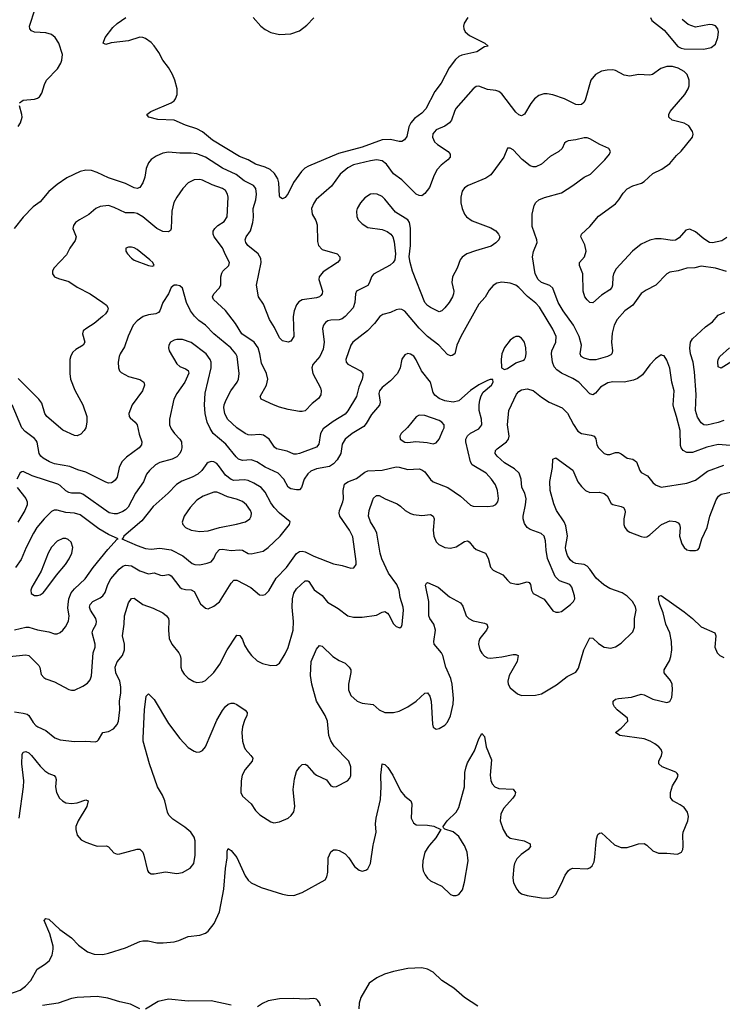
# Model space of a CAD drawing. Header units: inches. Extents: x 501419 to 657765, y 482282 to 547532.
# Tile 29 of 225: x 550586 to 555519, y 508882 to 515795. Entities that reach past the tile are written whole.
import ezdxf

# ---------------------------------------------------------------- set-up
doc = ezdxf.new("R2010")
doc.units = ezdxf.units.IN
doc.header["$MEASUREMENT"] = 0
doc.layers.add('A5550', color=7, linetype='Continuous')
doc.layers.add('A5551', color=7, linetype='Continuous')

msp = doc.modelspace()

# ---------------------------------------------------------------- linework, layer by layer
at = {"layer": 'A5550', "color": 6}
for points, elevation in [([(550470, 508938.4), (550590, 508982.4), (550626.9, 509010), (550664.8, 509050), (550709.8, 509130), (550759.2, 509160.7), (550792.1, 509187.9), (550812.9, 509227.1), (550821.9, 509270), (550821.1, 509290), (550797.1, 509377.1), (550756.9, 509470), (550770, 509484.4), (550790, 509481.1), (550866.7, 509406.7), (550949.6, 509349.6), (550998.3, 509298.3), (551063.2, 509250), (551110, 509234.3), (551170, 509232.9), (551210, 509241.3), (551330, 509279.5), (551430, 509324.2), (551450, 509328.4), (551487.6, 509327.6), (551550, 509314.7), (551594.1, 509314.1), (551670, 509321.6), (551702.3, 509330), (551770, 509358.2), (551850, 509367.2), (551890, 509382.1), (551910, 509395.8), (551951.2, 509448.8), (551990, 509531.3), (552019.3, 509690), (552030, 509835.5), (552041.7, 509910), (552041.8, 509958.2), (552050, 509976.3), (552070, 509961.5), (552110, 509913.8), (552170, 509784.1), (552190, 509753.5), (552210, 509734.5), (552282.3, 509702.3), (552430, 509654.4), (552467.4, 509647.4), (552510, 509647.2), (552570, 509666.5), (552730, 509756.1), (552742.8, 509777.2), (552749.9, 509810), (552751.1, 509910), (552770, 509952.6), (552790, 509966.4), (552810, 509967.7), (552830, 509960.9), (552870, 509937.6), (552897.2, 509910), (552937.8, 509850), (552970, 509823.5), (552990, 509816.8), (553016.8, 509823.2), (553030, 509832.6), (553048.2, 509871.8), (553067.4, 510000)], 1900), ([(551109.1, 510000), (551130, 509993.1), (551195.2, 509995.2), (551210, 509988.2), (551245.9, 509945.9), (551270, 509936.9), (551290, 509938), (551410, 509971.8), (551430, 509971.4), (551450, 509950.9), (551458.3, 509930), (551482.6, 509822.6), (551490.1, 509810.1), (551510, 509799.3), (551530, 509797.7), (551610, 509813.2), (551690, 509800.8), (551730, 509807.6), (551782.6, 509837.4), (551808.1, 509871.9), (551819.1, 509930), (551818.7, 510000)], 2000), ([(553464.2, 510000), (553455.3, 509990), (553431.2, 509950), (553417, 509890), (553413.8, 509850), (553419.6, 509819.6), (553431.7, 509791.7), (553450, 509766.8), (553469.7, 509749.7), (553550, 509711.6), (553610, 509652.4), (553630, 509645), (553650, 509645), (553670, 509653.6), (553694.5, 509685.5), (553710, 509739.5), (553735.5, 509890), (553727.9, 509950), (553710, 509996.1), (553707.6, 510000)], 1900), ([(554171.1, 510000), (554171.9, 509990), (554157, 509970), (554106.5, 509933.4), (554077.4, 509902.6), (554059.9, 509870), (554055.8, 509850), (554048.2, 509770), (554053.9, 509733.9), (554075.3, 509690), (554090, 509672.5), (554110, 509658.6), (554150, 509645), (554250.5, 509629.5), (554293.6, 509626.4), (554330, 509633.6), (554350, 509654), (554390.8, 509730), (554415.3, 509790), (554438, 509822), (554450, 509831.2), (554470, 509837.1), (554570, 509832.5), (554590, 509839.8), (554606, 509854), (554618.3, 509881.7), (554624.6, 509915.4), (554632.1, 510000)], 1900), ([(554767, 510000), (554810, 509983.6), (554850, 509984.2), (554902.3, 510000)], 1900), ([(554989.5, 510000), (554990, 509999.7), (555030, 509959.8), (555070, 509943.1), (555130, 509943.6), (555203.5, 509936.5), (555232.5, 509950), (555241.8, 509970), (555244.1, 509990), (555243.8, 510000)], 1900), ([(553802.3, 508870), (553710, 508929.7), (553635.2, 508995.2), (553549.8, 509049.8), (553490, 509108.7), (553450, 509129.3), (553410, 509137.8), (553310, 509132.5), (553210, 509112.1), (553147.3, 509092.7), (553092.5, 509067.5), (553039.4, 509030), (552980.7, 508930), (552968.9, 508890), (552966.2, 508850)], 1900), ([(551430, 508851.3), (551364.1, 508884.1), (551290, 508899.4), (551204.2, 508924.2), (551130, 508936.2), (550989.1, 508930.9), (550950, 508922.9), (550856.6, 508890), (550745.9, 508874.1)], 1900), ([(552070, 508875.9), (551930, 508907), (551770, 508904), (551630, 508918.7), (551558.9, 508901.1), (551470, 508847.9)], 1900), ([(552697.6, 508870), (552690, 508893.3), (552678.2, 508910), (552670, 508918), (552650, 508923.5), (552590, 508918.9), (552510, 508923.9), (552410, 508919.9), (552330, 508905.6), (552290, 508888.7), (552255.5, 508864.5)], 1900)]:
    msp.add_lwpolyline(points, dxfattribs=dict(at, elevation=elevation))
at = {"layer": 'A5551', "color": 6}
for points, elevation in [([(550583.6, 515210), (550610, 515230.1), (550690, 515236.3), (550710, 515243), (550725.6, 515254.4), (550740.6, 515279.4), (550760.3, 515339.7), (550775.1, 515370), (550851.2, 515450), (550876, 515490), (550882.8, 515510), (550885.6, 515550), (550859.7, 515630), (550834.4, 515670), (550809.9, 515689.9), (550770, 515701.8), (550690, 515707.3), (550670, 515716.3), (550656.6, 515730), (550654.3, 515750), (550693.9, 515870)], 1900), ([(553732.9, 515810), (553706, 515770), (553701.4, 515750), (553703.4, 515730), (553713.5, 515710), (553743.3, 515683.3), (553852.2, 515630), (553875.5, 515610), (553850, 515603.8), (553795.1, 515570), (553690, 515546.5), (553670, 515537.1), (553645.2, 515514.8), (553602, 515458), (553545.2, 515350), (553499.5, 515290), (553436.8, 515170), (553410, 515139.7), (553358.9, 515101.1), (553332.5, 515070), (553318.5, 515041.5), (553304.5, 514975.5), (553287.7, 514952.3), (553270, 514940.6), (553250, 514939.5), (553190, 514954.8), (553130, 514952), (552990, 514899.6), (552825.1, 514854.9), (552613.4, 514766.6), (552587.5, 514752.5), (552563.6, 514730), (552508.7, 514651.3), (552470, 514573.6), (552450, 514546.8), (552430, 514537.4), (552412.6, 514550), (552410, 514557.6), (552405.1, 514650), (552398, 514678), (552375.4, 514715.4), (552343.6, 514743.6), (552310, 514760.1), (552241.3, 514781.3), (552189.4, 514810), (552130, 514834.4), (551939, 514950), (551870, 515007), (551830, 515028), (551750, 515054.9), (551670, 515089.2), (551554.8, 515094.8), (551493.6, 515110), (551482.9, 515122.9), (551478.5, 515130), (551507.5, 515150), (551649.3, 515210.7), (551670, 515225.3), (551680.4, 515239.6), (551691.8, 515270), (551690.6, 515310), (551675.6, 515370), (551658, 515410), (551630, 515459.3), (551590.8, 515510), (551563.5, 515563.5), (551531.2, 515611.2), (551510, 515633.9), (551470, 515662.6), (551450, 515670.4), (551430, 515671.7), (551350, 515645.6), (551227.4, 515632.6), (551190, 515621.7), (551172.7, 515630), (551187.2, 515670), (551240.7, 515739.3), (551270, 515767.3), (551332.1, 515810)], 1800), ([(552226.3, 515810), (552277.9, 515750), (552310, 515725.6), (552350, 515705.2), (552410, 515691.2), (552490, 515695.2), (552550, 515717.4), (552602.6, 515757.4), (552652.1, 515807.9)], 1800), ([(555014.3, 515810), (555025, 515790), (555110, 515722.3), (555207.6, 515607.6), (555230, 515595), (555250.7, 515590.7), (555390, 515587.4), (555439.6, 515600.4), (555470, 515623.2), (555488.3, 515670), (555491.4, 515710), (555486.9, 515730), (555470.9, 515750.9), (555450, 515758.8), (555430, 515760.4), (555330, 515743.4), (555280.4, 515760.4), (555236.7, 515796.7)], 1900), ([(555550, 514265.2), (555516.6, 514243.4), (555450, 514228.9), (555430, 514231.6), (555390, 514255.4), (555330, 514306.1), (555290, 514325), (555262.6, 514317.4), (555216.4, 514263.6), (555190, 514247.7), (555170, 514245), (555090, 514256.3), (555050, 514255.5), (555010, 514246.3), (554950, 514218.4), (554887.9, 514170), (554774.5, 514045.5), (554755.2, 514010), (554749.5, 513990), (554748.7, 513930), (554744.4, 513915.6), (554730, 513897.5), (554670, 513860.7), (554610, 513806.6), (554590, 513810.5), (554570, 513828.4), (554554.7, 513850), (554542.6, 513890), (554539.5, 514010), (554516.3, 514070), (554515.2, 514084.8), (554515.2, 514090), (554552.3, 514130), (554563.6, 514170), (554554.5, 514214.5), (554525.3, 514270), (554530.5, 514290), (554590, 514343.6), (554650, 514414.4), (554770, 514501.3), (554793.5, 514530), (554822.6, 514577.4), (554850, 514606.7), (554890, 514629.3), (554952.5, 514647.5), (554970, 514658.3), (555030, 514713.9), (555094.1, 514745.9), (555150, 514785.8), (555197.7, 514842.3), (555230, 514872.8), (555309.6, 514970), (555313.5, 514990), (555309.9, 515010), (555284.2, 515050), (555250, 515067.7), (555167.9, 515090), (555143.4, 515110), (555143, 515130), (555153.5, 515150), (555256.8, 515270), (555279.5, 515310), (555285.4, 515330), (555286.9, 515370), (555272.1, 515410), (555251.2, 515430), (555210, 515455.1), (555170, 515466.1), (555130, 515466.9), (555087.4, 515452.6), (555028.5, 515410), (555010, 515405.4), (554930, 515410.7), (554870, 515398), (554830, 515405.8), (554770, 515437.9), (554750, 515442.6), (554710, 515441.5), (554670, 515433.2), (554629.3, 515410.7), (554596, 515370), (554556.3, 515230), (554547.1, 515212.9), (554530, 515200.1), (554510, 515196.5), (554490, 515199.3), (554410, 515239.3), (554330, 515268.1), (554290, 515275), (554266.4, 515273.6), (554230, 515262.4), (554199.9, 515240.1), (554173.9, 515206.1), (554130, 515130.5), (554110, 515119), (554090, 515126.8), (554070, 515144.8), (553970, 515275.4), (553950, 515291.5), (553930, 515298.5), (553870, 515304.7), (553810, 515328.7), (553790, 515325.4), (553768.7, 515310), (553649.2, 515170.8), (553637.9, 515150), (553617.9, 515090), (553602.8, 515070), (553572, 515048), (553510, 515022.4), (553487, 514993), (553483.6, 514970), (553498.3, 514938.3), (553519.1, 514919.1), (553594.5, 514870), (553608.1, 514850), (553609.2, 514830), (553593, 514810), (553545.8, 514774.2), (553517.5, 514742.5), (553495.6, 514704.4), (553463.3, 514616.7), (553430, 514574.3), (553410, 514559), (553390, 514559.6), (553370, 514570.5), (553270, 514671.4), (553210, 514713.5), (553161.3, 514781.3), (553130, 514805), (553090.3, 514810.3), (553050, 514804.2), (552930, 514776), (552890, 514754.1), (552836.6, 514710), (552774, 514626), (552668.4, 514531.6), (552650, 514506.1), (552635.1, 514470), (552640.2, 514430), (552664.8, 514384.8), (552674.2, 514354.2), (552677.7, 514237.6), (552683.7, 514210), (552710, 514182.1), (552815.3, 514150), (552834, 514130), (552833.3, 514110), (552817.6, 514090), (552716.1, 514023.9), (552688.3, 513990), (552685.6, 513970), (552711.4, 513890), (552710.1, 513870), (552701.1, 513858.9), (552690.4, 513849.6), (552670, 513842.3), (552570, 513827.4), (552546.2, 513813.8), (552530, 513793), (552512.2, 513750), (552505.5, 513710), (552510, 513569.7), (552490, 513536.8), (552470, 513529.8), (552430, 513541.3), (552410, 513562.2), (552374.5, 513634.5), (552340.8, 513690), (552297, 513797), (552263.8, 513850), (552249.7, 513930), (552280.2, 514090), (552278.3, 514118.3), (552260.8, 514150), (552187.3, 514210), (552173.1, 514230), (552168.3, 514250), (552175.2, 514270), (552206.8, 514313.2), (552223.6, 514370), (552227.7, 514407.7), (552226, 514470), (552243.1, 514530), (552249.2, 514570), (552243.3, 514610), (552227.9, 514630), (552163.1, 514663.1), (552107, 514707), (552010, 514752.6), (551890, 514829), (551830, 514853.7), (551790, 514858.8), (551710, 514856.9), (551630, 514863.8), (551590, 514856.9), (551543.7, 514836.3), (551510, 514812.3), (551489.5, 514790), (551474, 514750), (551465, 514690), (551451.3, 514650), (551430, 514617.3), (551410.4, 514609.6), (551390, 514614.9), (551330, 514645.9), (551210, 514685.1), (551130, 514722.7), (551090, 514736.4), (551050, 514737.7), (551010.8, 514729.2), (550916.1, 514683.9), (550850, 514637.8), (550790, 514588.2), (550730, 514516.9), (550679.7, 514480.3), (550610.5, 514409.5), (550546.2, 514330)], 1900), ([(550575.2, 515044.8), (550592, 515070), (550602.7, 515110), (550602.2, 515130), (550584.2, 515190)], 1900), ([(555547.9, 514027.9), (555470, 514050.9), (555370, 514064.4), (555327.1, 514052.9), (555270, 514050.2), (555210, 514032.6), (555150, 514021.7), (555128.9, 514010), (555051.6, 513930), (554983.7, 513896.3), (554950, 513872.8), (554890, 513790), (554835.3, 513750), (554780.7, 513690), (554760, 513650), (554746, 513594), (554742, 513530), (554748.1, 513470), (554743.5, 513450), (554737.3, 513442.7), (554712.8, 513430), (554630, 513407.6), (554590, 513406.5), (554550, 513418.1), (554528.6, 513430), (554520.7, 513450), (554529.5, 513510), (554513.9, 513570), (554474.2, 513650), (554402.7, 513750), (554366.6, 513810), (554329.6, 513909.6), (554308, 513928), (554248.5, 513950), (554227, 513970), (554205, 514010), (554186, 514130), (554192.3, 514167.7), (554218.4, 514230), (554216.8, 514250), (554183, 514343), (554183.5, 514430), (554198.1, 514490), (554210, 514512), (554230, 514529.4), (554270, 514546.3), (554390, 514579.7), (554470, 514630.4), (554548.1, 514690), (554594.6, 514710), (554695.1, 514810), (554726.9, 514850), (554734.8, 514870), (554721.5, 514890), (554658.3, 514918.3), (554590, 514958.5), (554570, 514964.8), (554550, 514965.3), (554490, 514950.5), (554436.3, 514943.7), (554421.6, 514938.4), (554411.3, 514928.7), (554394.1, 514890), (554371.7, 514870), (554310, 514833.2), (554250, 514779.8), (554210, 514761.1), (554190, 514761.9), (554169.7, 514769.7), (554113.2, 514813.2), (554050, 514880.4), (554030, 514893.9), (554010, 514892.6), (553984.6, 514830), (553893.6, 514706.4), (553858.5, 514681.5), (553734.4, 514630), (553710, 514614.2), (553693.7, 514590), (553683.5, 514550), (553682.8, 514510), (553691.7, 514470), (553708.3, 514430), (553724, 514410), (553762.7, 514382.7), (553893.4, 514333.4), (553930, 514312.6), (553948.7, 514290), (553955.9, 514270), (553949, 514250), (553930, 514227.7), (553895.7, 514204.3), (553786.8, 514173.2), (553725.1, 514150), (553691.8, 514128.2), (553678.8, 514110), (553657.5, 514050), (553624.8, 513990), (553620.8, 513950), (553633, 513890), (553632.6, 513870), (553625.8, 513850), (553601.2, 513810), (553570, 513771.2), (553550, 513751.8), (553530, 513743.1), (553470, 513773.5), (553450, 513787.4), (553430, 513809.6), (553343.9, 514030), (553326.7, 514090), (553321.6, 514130), (553330.2, 514210), (553330.9, 514330.9), (553322.3, 514370), (553310.3, 514390), (553224.7, 514444.7), (553150, 514534.2), (553130, 514552.5), (553095.2, 514570), (553070, 514572.9), (553050, 514568.8), (553010, 514543.4), (552979.1, 514510), (552955.4, 514470), (552950.5, 514450), (552953, 514413), (552962.7, 514390), (552990, 514360.5), (553030, 514336.8), (553130, 514321.7), (553167.1, 514307.1), (553191.5, 514290), (553205.6, 514270), (553215, 514235), (553223.7, 514150), (553220.9, 514110), (553208.9, 514090), (553187.8, 514072.2), (553071.1, 514008.9), (553056.1, 513990), (553042.9, 513950), (553030.6, 513929.4), (552951.2, 513890), (552942.5, 513870), (552938.2, 513810), (552927, 513773), (552870, 513710), (552850, 513695.3), (552830, 513688.2), (552770, 513685.7), (552750, 513679.8), (552732.8, 513670), (552717.9, 513650), (552712.7, 513627.4), (552723.7, 513530), (552717.8, 513482.2), (552692.2, 513430), (552645.1, 513374.9), (552637.2, 513350), (552643.6, 513310), (552697.6, 513210), (552702.2, 513190), (552699.4, 513160.6), (552683.6, 513136.4), (552639.8, 513100.2), (552590, 513049.6), (552570, 513043.4), (552550, 513044.5), (552470, 513058.1), (552410, 513075.6), (552367.9, 513090), (552282.2, 513130), (552273.3, 513150), (552318.9, 513230), (552327.7, 513270), (552318.5, 513310), (552283, 513383), (552272, 513450), (552260, 513490), (552231.3, 513531.3), (552145.1, 513590), (552101.6, 513661.6), (552030, 513753.1), (551946.4, 513830), (551941.9, 513841.9), (551939.3, 513850), (551947.9, 513870), (551987.4, 513910), (551997.8, 513930), (551998.9, 513990), (552004.4, 514015.6), (552013.2, 514030), (552054.2, 514070), (552059.5, 514090), (552030, 514143), (552010, 514192.8), (551950.4, 514270), (551943.6, 514290), (551945.5, 514310), (551955.8, 514330), (551977, 514350), (552020.9, 514379.1), (552042.2, 514410), (552049.6, 514550), (552045.4, 514570), (552030, 514595.3), (552009.9, 514610), (551936.6, 514636.6), (551870, 514668.4), (551850, 514673.1), (551810, 514669.7), (551769.6, 514650.4), (551731.4, 514610), (551689.4, 514550), (551668.4, 514511.6), (551654.9, 514450), (551650.4, 514330), (551644.2, 514315.9), (551630, 514304.7), (551590, 514308.3), (551550, 514328.4), (551451.5, 514410), (551410, 514433.8), (551390, 514440), (551330, 514439.9), (551250, 514477.2), (551210, 514489.3), (551150, 514484.3), (551121.3, 514470), (551072.4, 514427.6), (551005.4, 514390), (550978.9, 514370), (550963.4, 514350), (550960.1, 514330), (550981.7, 514270), (550976.3, 514243.7), (550939.2, 514190), (550915.6, 514144.4), (550826.1, 514050), (550815.9, 514030), (550816.8, 514010), (550831.2, 513990), (550857.5, 513977.5), (550930, 513956.2), (550990, 513917.6), (551079.7, 513870), (551170.9, 513810), (551196.3, 513790), (551206.7, 513770), (551202.2, 513750), (551189.6, 513730), (551168.5, 513710), (551110, 513662.1), (551056.6, 513630), (551032.1, 513610), (551027.2, 513590), (551044.3, 513530), (551031.5, 513510), (550980.6, 513479.4), (550959.7, 513460.3), (550944.4, 513435.6), (550937.2, 513410), (550937.1, 513310), (550943.8, 513270), (550974.1, 513194.1), (551028.3, 513090), (551057.5, 513010), (551058.5, 512970), (551050.7, 512930), (551039.8, 512910), (551015, 512885), (550990, 512874), (550970, 512876.2), (550890, 512914.2), (550776.8, 513010), (550762.6, 513030), (550741.5, 513101.5), (550721.1, 513130), (550575.6, 513275.6)], 2000), ([(555630, 512800.4), (555490, 512811.6), (555410, 512794.4), (555310, 512755.9), (555270, 512757.4), (555244.4, 512770), (555229.2, 512789.2), (555225.1, 512805.1), (555223.1, 512910), (555198.1, 513010), (555177.8, 513070), (555174.7, 513090), (555180, 513190), (555165.4, 513250), (555150, 513348.7), (555130, 513404.2), (555110, 513434), (555098.3, 513438.3), (555090, 513441), (555050, 513413.8), (555010, 513372), (554957.5, 513302.5), (554924.3, 513275.7), (554895.4, 513264.6), (554830, 513250.4), (554750, 513252), (554714.8, 513245.2), (554664.5, 513215.5), (554628.3, 513171.7), (554610, 513160.9), (554590, 513167.2), (554511.1, 513251.1), (554470, 513276), (554390, 513312.6), (554356.7, 513336.7), (554338.6, 513358.6), (554326.1, 513390), (554319.1, 513450), (554322.2, 513470), (554350.5, 513530), (554351.6, 513570), (554330, 513622.7), (554236.5, 513776.5), (554210, 513805.5), (554152.4, 513852.4), (554090, 513915.8), (554070, 513930.4), (554030, 513946), (553970, 513952.7), (553936, 513944), (553910, 513928.5), (553883.2, 513896.8), (553854, 513846), (553810, 513798.2), (553682.1, 513570), (553654.7, 513510), (553640.2, 513450), (553622.8, 513437.2), (553610, 513434.4), (553590, 513443.6), (553527.9, 513510), (553450, 513571), (553391.3, 513630), (553290, 513748.3), (553270, 513760.8), (553250, 513762.6), (553230, 513756.8), (553190, 513738.6), (553136, 513724), (553113.9, 513710), (553077.9, 513662.1), (553027.5, 513610), (552925.2, 513530), (552910.7, 513509.3), (552875.1, 513410), (552877.6, 513390), (552890, 513376.7), (552979.2, 513330), (552994.9, 513310), (552996, 513296), (552990, 513270), (552966.2, 513213.8), (552950.1, 513149.9), (552890.9, 513049.1), (552870, 513025.3), (552785.8, 512974.2), (552717.4, 512922.6), (552698.3, 512890), (552686.3, 512813.7), (552670, 512792.7), (552550, 512749.3), (552530, 512744.1), (552510, 512745.4), (552464.5, 512764.5), (552390, 512781.8), (552374.6, 512794.6), (552337.4, 512850), (552296.8, 512876.8), (552270, 512882.5), (552210, 512877.4), (552190, 512880.1), (552170, 512889.4), (552110, 512930), (552045.6, 512990), (552025.4, 513030), (552019.4, 513070), (552021.8, 513090), (552034.6, 513125.4), (552068.2, 513190), (552113.8, 513250), (552123.3, 513270), (552126.8, 513310), (552112.8, 513430), (552103.5, 513450), (552067.9, 513490), (551949.6, 513589.6), (551891.4, 513650), (551843.6, 513683.6), (551812.4, 513712.4), (551785.9, 513750), (551756.7, 513810), (551730, 513910.5), (551710, 513926.9), (551690, 513931.8), (551670, 513930.4), (551650, 513914), (551630.7, 513870), (551590.3, 513810), (551569.7, 513750.3), (551559.7, 513740.3), (551542.8, 513730), (551490, 513722.6), (551453.3, 513710), (551410, 513680.1), (551381.8, 513650), (551346.5, 513573.5), (551322, 513498), (551291.2, 513450), (551284, 513430), (551278.1, 513390), (551279.5, 513350), (551286, 513330), (551297.5, 513317.5), (551350.2, 513290.2), (551430, 513267.9), (551458, 513250), (551461.8, 513230), (551447.3, 513190), (551376.1, 513090), (551352.3, 513030), (551354, 513010), (551360.5, 513000.5), (551397.5, 512970), (551411.5, 512951.5), (551425.6, 512885.6), (551443.3, 512830), (551440.1, 512810), (551425.5, 512790), (551336.6, 512723.4), (551303.1, 512690), (551283.3, 512650), (551270, 512583), (551257.2, 512562.8), (551242.2, 512550), (551230, 512543.2), (551210, 512541.2), (551190, 512547.1), (551050, 512618.9), (550995.2, 512635.2), (550938.8, 512658.8), (550830, 512676.8), (550795.4, 512690), (550750, 512715.3), (550733.9, 512730), (550721.9, 512750), (550707.7, 512827.7), (550701.3, 512841.2), (550690, 512855.1), (550623.5, 512903.5), (550600.5, 512930), (550532.4, 513090)], 2100), ([(555530, 512981.9), (555490, 512966.4), (555410, 512949.2), (555390, 512950.2), (555370, 512963.5), (555343.9, 513003.9), (555329.8, 513050), (555335.6, 513164.4), (555322.8, 513322.8), (555313.4, 513390), (555296.2, 513450), (555290.8, 513489.2), (555295.8, 513530), (555310, 513553.2), (555400.4, 513639.6), (555450, 513673.5), (555490, 513721.2), (555537.4, 513742.6)], 2000), ([(550470, 511319.6), (550630, 511335.4), (550650, 511330.5), (550720, 511260), (550727.1, 511247.1), (550737.9, 511197.9), (550756.1, 511176.1), (550770, 511167), (550830, 511146.4), (550930, 511091.5), (550950, 511086.8), (550970, 511088.7), (551030, 511116.3), (551062.7, 511137.3), (551080.8, 511159.2), (551091.3, 511188.7), (551101.1, 511350), (551115, 511390), (551115.8, 511410), (551096, 511490), (551100.4, 511510), (551122.3, 511550), (551126.2, 511570), (551121.4, 511590), (551083.1, 511650), (551077, 511670), (551079.7, 511690), (551099.1, 511710), (551150, 511734.9), (551170.5, 511750), (551186.8, 511773.2), (551204.3, 511830), (551224.8, 511870), (551283.6, 511936.4), (551310, 511958.5), (551330, 511965.2), (551370, 511959.7), (551430, 511924.8), (551490, 511905.3), (551530, 511912.6), (551575.4, 511895.4), (551590, 511893.5), (551630, 511900.6), (551637.5, 511897.5), (551650, 511890.8), (551710, 511811.2), (551722.2, 511802.2), (551750, 511794.3), (551790, 511792.4), (551810, 511779.6), (551854.7, 511694.7), (551890, 511662.5), (551910, 511658.2), (551950, 511677.6), (551990, 511707.7), (552070, 511839.1), (552090, 511859.9), (552110, 511859.6), (552208.7, 511808.7), (552270, 511757.9), (552290, 511753.9), (552310, 511758.8), (552335.5, 511784.5), (552385.8, 511874.2), (552458.4, 511950), (552530, 512048.1), (552550, 512060.9), (552570, 512063.3), (552590, 512058), (552650, 512029.1), (552790, 511975.6), (552850, 511963), (552910, 511943.1), (552932.8, 511947.2), (552947.6, 511970), (552949.3, 511990.7), (552924.2, 512164.2), (552902.7, 512210), (552834.8, 512310), (552829.3, 512330), (552830.6, 512350), (552855.5, 512410), (552859, 512430), (552856.3, 512490), (552866.9, 512533.1), (552888.8, 512551.2), (552950, 512573), (553010, 512618.9), (553030, 512628.7), (553130, 512633.3), (553230, 512655.1), (553250, 512654.2), (553310, 512637.2), (553390, 512641.7), (553410, 512634.4), (553430, 512619.8), (553470, 512566.8), (553489.2, 512549.2), (553592.5, 512510), (553680.4, 512450), (553750, 512386.7), (553770, 512378.7), (553870, 512376.2), (553910, 512382.8), (553930, 512391.4), (553942.8, 512410), (553947.5, 512432.5), (553941.1, 512490), (553926.3, 512530), (553899.1, 512570), (553861.5, 512610), (553762.1, 512670), (553750.6, 512690.6), (553717.8, 512830), (553718.6, 512850), (553730, 512872.4), (553750, 512890.9), (553810, 512922), (553830.6, 512949.4), (553829.1, 512990), (553811.7, 513050), (553810.8, 513090), (553816.7, 513123.3), (553826.2, 513153.8), (553840.5, 513179.5), (553899.6, 513230), (553909.8, 513250), (553907.7, 513267.7), (553890, 513268.8), (553870, 513262.4), (553810, 513232.1), (553750, 513190.6), (553670, 513119.3), (553630, 513110.1), (553570, 513120.1), (553530, 513135.4), (553499.9, 513159.9), (553490, 513178.6), (553471, 513251), (553407.2, 513330), (553370, 513407.6), (553352.7, 513432.7), (553330, 513447.4), (553310, 513450.3), (553290, 513442.4), (553270, 513412.2), (553257, 513350), (553237.5, 513310), (553190, 513258.7), (553130, 513212.5), (553113.2, 513190), (553107.9, 513170), (553118, 513110), (553112.5, 513087.5), (553056.2, 513023.8), (553019.3, 512960.7), (553001.2, 512938.8), (552919.4, 512890), (552870, 512849.4), (552850, 512815.8), (552841.5, 512750), (552815.5, 512704.5), (552790, 512677.1), (552761.4, 512658.6), (552670, 512642.5), (552630, 512624.1), (552610, 512606.3), (552583.9, 512570), (552565.5, 512510), (552550, 512493.7), (552530, 512494.2), (552490, 512501.5), (552471.9, 512512), (552441.3, 512570), (552400.2, 512610), (552310, 512653.5), (552250, 512691.6), (552210, 512703.6), (552150, 512701), (552122.1, 512710), (552104.8, 512724.8), (552033.8, 512813.8), (551945.1, 512890), (551923.6, 512923.6), (551902.4, 512970), (551888.9, 513028.9), (551882.6, 513090), (551887.8, 513172.2), (551929.2, 513350), (551929.4, 513390), (551923.8, 513410), (551894.1, 513450), (551790, 513527.5), (551730, 513550.2), (551690.1, 513549.9), (551670, 513544.2), (551645.9, 513530), (551633.6, 513510), (551631.7, 513490), (551635.8, 513470), (551690, 513377.7), (551710, 513359.9), (551750, 513344.2), (551770, 513331), (551772.9, 513312.9), (551746.5, 513250), (551690.3, 513170), (551667.9, 513130), (551637.7, 512990), (551638.9, 512950), (551650, 512922.2), (551672.2, 512890), (551710.9, 512850.9), (551721.2, 512830), (551724.4, 512790), (551720, 512770), (551710, 512748.6), (551690, 512725.7), (551657, 512710), (551570, 512686.8), (551540.4, 512670), (551496.3, 512630), (551476, 512604), (551454.1, 512550), (551398.6, 512470), (551346.8, 512373.2), (551330, 512354.4), (551310, 512341.4), (551270, 512326.4), (551250, 512325.2), (551213.7, 512333.7), (551030, 512464.4), (551010, 512471.4), (550950, 512470.6), (550930, 512474.6), (550910, 512487.1), (550870, 512524.6), (550853.4, 512533.4), (550673.5, 512593.5), (550610, 512623.4), (550600.4, 512619.6), (550590, 512613.2), (550565.4, 512570)], 2200), ([(555585.3, 513394.7), (555510, 513347.7), (555490, 513358.2), (555487, 513393), (555490.6, 513410), (555502.7, 513430), (555570, 513492.1)], 1900), ([(550550, 510936.1), (550610, 510927.1), (550638.3, 510918.3), (550650.6, 510910), (550680.9, 510860.9), (550699.7, 510839.7), (550712.7, 510830), (550770, 510805.5), (550833.3, 510753.2), (550870, 510739.2), (550970, 510727.9), (551050, 510730.6), (551115, 510725), (551130.3, 510729.7), (551140.1, 510739.9), (551170.4, 510789.6), (551210, 510797), (551244.1, 510815.9), (551270, 510845.8), (551280.1, 510870), (551290.1, 510950), (551285.7, 511010), (551295.6, 511070), (551296.1, 511110), (551289, 511150), (551260.2, 511210), (551256.1, 511250), (551270, 511285.8), (551308, 511332), (551322.1, 511370), (551321.4, 511410), (551307.6, 511470), (551320.3, 511550), (551322.8, 511610), (551350, 511700.5), (551370, 511731.2), (551390, 511732.8), (551450, 511690.1), (551522.9, 511662.9), (551590.2, 511630), (551617.4, 511610), (551631.2, 511590), (551633.9, 511573.9), (551631, 511510), (551636.5, 511450), (551655.1, 511410), (551702.9, 511350), (551713, 511330), (551717.5, 511310), (551718.3, 511250), (551724.6, 511224.6), (551740.2, 511200.2), (551770, 511172.5), (551808.9, 511148.9), (551830, 511142.3), (551870, 511145.3), (551890, 511155.8), (551950, 511210.8), (551991.7, 511270), (552043.7, 511370), (552110, 511472.8), (552131.3, 511471.3), (552150, 511443.3), (552164.4, 511404.4), (552190, 511360.5), (552212.9, 511330), (552253.6, 511293.6), (552290, 511276), (552350, 511260.5), (552390, 511263.4), (552410, 511276.8), (552450, 511341.6), (552470, 511388), (552505.1, 511510), (552509.4, 511570), (552499.9, 511670), (552502.3, 511730), (552510.3, 511769.7), (552530, 511799.2), (552590, 511855.7), (552610, 511856.1), (552616.8, 511850), (552653, 511793), (552710, 511751.3), (552746.5, 511706.5), (552821.2, 511661.2), (552890, 511609.7), (552930, 511599.3), (552990, 511600.3), (553090, 511614.4), (553130, 511634.6), (553150, 511638.9), (553169.2, 511629.2), (553177.7, 511617.7), (553210, 511553.1), (553230, 511534.4), (553254.2, 511525.8), (553266.4, 511533.6), (553271.7, 511548.3), (553279.5, 511650), (553278.4, 511670), (553257.5, 511737.5), (553249.1, 511790), (553232.8, 511830), (553176.1, 511910), (553128.9, 512010), (553115.9, 512050), (553092.8, 512190), (553079.7, 512219.7), (553048.1, 512270), (553033.8, 512310), (553039.6, 512350), (553062.2, 512417.8), (553070, 512434.5), (553090, 512453.2), (553110, 512454.1), (553151.1, 512431.1), (553236, 512396), (553260.3, 512380.3), (553292.7, 512350), (553330, 512327.4), (553350, 512321.3), (553410, 512315.1), (553470, 512319.8), (553490, 512310.1), (553494.8, 512290), (553490, 512210), (553494.3, 512170), (553510, 512130), (553529.6, 512110), (553570, 512089.8), (553610, 512084.5), (553650, 512094.5), (553710, 512130.5), (553730, 512135), (553741.7, 512130), (553771.3, 512091.3), (553790, 512076.3), (553856.8, 512050), (553874.6, 512014.6), (553891.8, 511951.8), (553910, 511930.4), (553977.7, 511897.7), (554010, 511858.8), (554030, 511842.2), (554072.9, 511832.9), (554090, 511833), (554148.9, 511848.9), (554162.5, 511842.5), (554173.4, 511830), (554179.3, 511790), (554190, 511766.6), (554267.2, 511727.2), (554330, 511645.4), (554350, 511635.5), (554370, 511634.8), (554390, 511640.2), (554452.5, 511690), (554473.1, 511710), (554483.1, 511730), (554482.2, 511750), (554461.7, 511810), (554447.4, 511830), (554375.7, 511855.7), (554345, 511885), (554292.4, 512012.4), (554281.3, 512070), (554276.9, 512136.9), (554267.3, 512170), (554248.2, 512188.2), (554170, 512214.8), (554149.1, 512230), (554130, 512256.7), (554120, 512290), (554120.3, 512310), (554138.1, 512390), (554141.7, 512430), (554132.6, 512470), (554112.3, 512510), (554106.7, 512570), (554091.9, 512610), (554060.9, 512640.9), (553990, 512684.7), (553937.7, 512730), (553924.7, 512750), (553926.5, 512770), (553937.1, 512782.9), (554003.9, 512830), (554018.7, 512850), (554022.2, 512870), (554010.2, 512950), (554021, 513050), (554074.5, 513165.5), (554090, 513183.9), (554110, 513197.3), (554150, 513203.8), (554190, 513192.2), (554250, 513144.2), (554304, 513110), (554394.4, 513070), (554433.2, 513033.2), (554473.5, 512953.5), (554505.7, 512905.7), (554530, 512889.3), (554598.4, 512878.4), (554619, 512870), (554631.3, 512851.3), (554638.3, 512810), (554648.8, 512790), (554689.3, 512749.3), (554710, 512741.4), (554730, 512742.1), (554770, 512756.3), (554790, 512756.7), (554810, 512747.4), (554850, 512717.4), (554890.1, 512710), (554916, 512690), (554940.2, 512630), (554950, 512616.6), (554993.5, 512593.4), (555030, 512546.2), (555049.2, 512529.2), (555090, 512512.8), (555270, 512541.4), (555330, 512562.7), (555415.5, 512624.5), (555530, 512667.2)], 2100), ([(551818.7, 510000), (551818.5, 510030), (551810, 510056.7), (551787.8, 510090), (551745.6, 510125.6), (551661, 510181), (551632.5, 510210), (551623, 510230), (551606, 510310), (551588.9, 510350), (551554.1, 510410), (551497.4, 510570), (551453.8, 510730), (551453, 510750), (551461.6, 510950), (551475, 511045), (551490, 511062.8), (551530, 511022.5), (551630, 510853.9), (551710, 510749.1), (551770, 510685.4), (551810, 510659.2), (551830, 510653), (551850, 510653.6), (551870, 510665), (551890, 510689.6), (551970, 510876.1), (552010, 510945.8), (552030, 510972), (552050, 510988.4), (552070, 510996), (552090, 510996.1), (552110, 510987.9), (552170, 510947.2), (552183.2, 510930), (552183, 510923), (552181.8, 510910), (552164.5, 510875.5), (552150.5, 510829.5), (552146.8, 510790), (552151.3, 510730), (552160.9, 510690), (552170, 510672.7), (552209.7, 510630), (552222.5, 510610), (552217.9, 510590), (552169.4, 510530), (552148.5, 510490), (552140.4, 510450), (552139.4, 510370), (552150, 510343.2), (552210.8, 510290.8), (552242.1, 510242.1), (552271.3, 510211.3), (552350, 510163.8), (552370, 510157.3), (552410, 510162.3), (552470, 510189.6), (552491.9, 510208.1), (552510, 510234.3), (552518.9, 510270), (552505.4, 510390), (552514.7, 510465.3), (552530, 510517.4), (552550, 510548.1), (552570, 510565), (552590, 510568.8), (552601.3, 510561.3), (552650, 510504.1), (552670, 510490.1), (552739.1, 510459.1), (552770, 510416.3), (552788.4, 510408.4), (552810.2, 510410.2), (552887, 510450), (552903.4, 510470), (552910.7, 510489.3), (552911.2, 510550), (552895.9, 510590), (552794.6, 510694.6), (552770, 510731.2), (552757.4, 510770), (552747.4, 510870), (552730.3, 510910), (552669.8, 511009.8), (552638.2, 511130), (552628.7, 511190), (552632.3, 511290), (552670, 511375.8), (552690, 511400.6), (552710, 511397), (552784.6, 511324.6), (552830, 511295.4), (552870, 511277.1), (552899.3, 511250), (552910.1, 511230.1), (552910.9, 511210.9), (552895.2, 511130), (552893.6, 511090), (552911.7, 511050), (552955.5, 511010), (552990, 510995.6), (553067, 510987), (553110.3, 510950.3), (553150, 510931.1), (553209.8, 510929.8), (553250, 510939.2), (553310, 510970.9), (553369.3, 511010.7), (553430, 511067), (553450, 511069.5), (553465.7, 511045.7), (553476, 511010), (553485, 510850), (553490, 510827.2), (553510, 510815), (553530, 510818.6), (553570, 510840.8), (553590, 510863.2), (553610, 510907.1), (553630.5, 510990), (553632.7, 511030), (553623.5, 511130), (553612, 511170), (553577.3, 511250), (553556.4, 511330), (553546.5, 511350), (553496.8, 511410), (553494.1, 511430), (553505.3, 511510), (553494.7, 511550), (553465.2, 511590), (553457.9, 511610), (553459.3, 511710), (553435.4, 511824.6), (553441.1, 511838.9), (553450, 511844), (553523.9, 511810), (553604.1, 511744.1), (553681.3, 511701.3), (553697.8, 511677.8), (553721.7, 511610), (553738.3, 511590), (553770, 511575.1), (553850, 511557.6), (553866.4, 511550), (553873.8, 511530), (553863.7, 511510), (553817.2, 511450), (553808.5, 511430), (553806.8, 511410), (553817.7, 511370), (553830, 511347.6), (553850, 511325.7), (553870, 511314.9), (553891.3, 511311.3), (553970, 511321.2), (554050, 511338), (554070, 511339.2), (554086.1, 511330), (554079, 511290), (554022.4, 511190), (554013.2, 511150), (554015.7, 511130), (554030, 511105.1), (554081.2, 511061.2), (554110, 511050.1), (554206.7, 511053.3), (554250, 511062.8), (554354.2, 511125.8), (554430, 511184.1), (554490, 511214.4), (554510, 511241), (554546, 511370), (554590, 511454.4), (554610, 511453.7), (554650, 511415.9), (554690, 511389.8), (554736.8, 511383.2), (554770, 511391.9), (554810, 511417.1), (554890, 511498), (554901.3, 511530), (554903.3, 511590), (554913.8, 511650), (554910, 511673.5), (554889.5, 511710), (554850, 511747.1), (554816.6, 511770), (554730, 511800.8), (554687.4, 511827.4), (554633.2, 511873.2), (554590, 511938.3), (554570, 511958.3), (554549.2, 511969.2), (554490, 511978.1), (554470, 511986.4), (554450, 512003.6), (554432.1, 512032.1), (554419.7, 512070), (554418.6, 512090), (554432.2, 512170), (554420.5, 512240.5), (554409.4, 512270), (554354.5, 512350), (554336.3, 512396.3), (554309.7, 512490.3), (554307.3, 512552.7), (554327.7, 512650), (554330, 512710.2), (554350, 512717.7), (554470, 512631.4), (554504.4, 512550), (554530, 512516.6), (554559.2, 512490), (554590, 512476.3), (554657.4, 512477.4), (554689.4, 512469.4), (554710, 512452.6), (554738.6, 512398.6), (554750, 512390.1), (554810, 512378.1), (554824.8, 512370), (554834.4, 512354.4), (554836.3, 512336.3), (554827.8, 512290), (554827.8, 512250), (554834.7, 512230), (554850, 512208.9), (554870, 512196.5), (554950, 512166.3), (554970, 512161.7), (554990, 512165.1), (555010, 512177.2), (555092.4, 512250), (555150, 512276.6), (555190, 512272.8), (555210, 512261.5), (555219.4, 512250), (555223.4, 512230), (555218.6, 512170), (555234.1, 512114.1), (555250, 512088.2), (555270, 512074), (555290, 512067.4), (555331.7, 512068.3), (555346.3, 512073.7), (555356.3, 512083.7), (555376.2, 512150), (555413.3, 512230), (555432.3, 512310), (555476.4, 512423.6), (555491.4, 512448.6), (555510, 512463.6), (555590, 512480.9)], 2000), ([(550567.2, 512510), (550630, 512433.8), (550637.7, 512410), (550637.6, 512390), (550621.9, 512350), (550573.3, 512266.7)], 2200), ([(550550, 511511), (550630, 511530.4), (550650, 511530.4), (550710, 511511.5), (550790, 511497.6), (550830, 511483.1), (550850, 511484), (550870, 511492.4), (550890, 511508.7), (550908.1, 511531.9), (550928.1, 511571.9), (550932.9, 511610), (550924.5, 511664.5), (550925.4, 511690), (550932.1, 511730), (550948.1, 511772), (550970, 511799.8), (551045.8, 511870), (551102.4, 511950), (551204.2, 512075.8), (551270, 512147.7), (551278, 512150), (551210, 512179.9), (551141.3, 512221.3), (551010, 512317.7), (550971.4, 512330), (550910, 512334.3), (550850, 512351.6), (550827.9, 512352.1), (550810, 512342.8), (550757.7, 512290), (550707.4, 512230), (550682.6, 512190), (550632.4, 512090), (550595.6, 512004.4), (550557.1, 511950)], 2300), ([(555243.8, 510000), (555241.8, 510070), (555245, 510090), (555277.4, 510170), (555281.1, 510201.1), (555274, 510230), (555250, 510263.7), (555223.1, 510283.1), (555171.5, 510310), (555154.1, 510334.1), (555154.1, 510370), (555170, 510415), (555201.6, 510470), (555208.2, 510490), (555202.1, 510502.1), (555192.2, 510512.2), (555096.2, 510550), (555074.4, 510570), (555074.1, 510590), (555092.2, 510630), (555096.4, 510650), (555090, 510670.4), (555072.6, 510690), (555045.1, 510710), (555011.5, 510730), (554970, 510746.4), (554799.6, 510770), (554769.7, 510790), (554810, 510821.6), (554855.4, 510870), (554854, 510890), (554779.9, 510950), (554762.4, 510970), (554753.1, 510990), (554753.1, 511006.9), (554753.8, 511010), (554770, 511023.5), (554790.4, 511029.6), (554881.2, 511038.8), (554950, 511058.7), (554970, 511053.8), (555030, 511024.5), (555130, 511000.6), (555151.1, 511008.9), (555163.7, 511036.3), (555169.9, 511090), (555165.8, 511130), (555154.8, 511154.8), (555110.5, 511210), (555111.6, 511230), (555147.1, 511292.9), (555157.1, 511322.9), (555164.2, 511370), (555163.1, 511430), (555150.2, 511490.2), (555121.4, 511550), (555103.9, 511630), (555081, 511690), (555071.3, 511728.7), (555073.3, 511746.7), (555090, 511751.3), (555250, 511637.9), (555309.2, 511590), (555370, 511532.6), (555465.5, 511490), (555472.7, 511470), (555466.7, 511390), (555482.7, 511350), (555502.7, 511330), (555530, 511317.9)], 1900), ([(553707.6, 510000), (553670, 510060.6), (553630, 510092.9), (553570.7, 510110.7), (553560.4, 510120.4), (553558.3, 510130), (553587.3, 510170), (553650, 510231.4), (553670, 510265), (553708.7, 510410), (553711, 510510), (553720, 510550), (553730, 510576.8), (553778.2, 510661.8), (553810, 510746.5), (553830, 510783.2), (553850, 510761.6), (553862.2, 510690), (553898.3, 510598.2), (553888.6, 510490), (553893.6, 510453.6), (553902.6, 510430), (553921.2, 510410), (553950, 510397.2), (554051.7, 510391.7), (554067.4, 510370), (554061.8, 510350), (554049.2, 510330), (553982.7, 510257.3), (553962.9, 510217.1), (553959.1, 510170), (553979.4, 510110), (554003.3, 510070), (554029.7, 510049.7), (554128.8, 510028.8), (554170.2, 510010), (554171.1, 510000)], 1900), ([(550583.5, 510190), (550613.7, 510410), (550614.3, 510450), (550601.6, 510570), (550603.7, 510636.3), (550610, 510653.1), (550630, 510657), (550650, 510647.6), (550669.4, 510630), (550730, 510554.1), (550761.7, 510521.7), (550790, 510502.6), (550827.5, 510487.5), (550837.5, 510477.5), (550841.5, 510461.5), (550837.9, 510410), (550845.4, 510370), (550865.5, 510330), (550885.7, 510310), (550910, 510297.6), (550950, 510292.5), (550990, 510297.8), (551050, 510317), (551067.3, 510310), (551056.5, 510270), (550996, 510170), (550980.5, 510130), (550979.4, 510110), (550990.1, 510070.1), (551017.1, 510037.1), (551050, 510019.6), (551109.1, 510000)], 2000), ([(553067.4, 510000), (553068.9, 510010), (553084.8, 510070), (553087.6, 510090), (553083.5, 510150), (553088.3, 510188.3), (553119, 510321), (553123.8, 510410), (553121.8, 510490), (553130, 510570.2), (553150, 510566.2), (553170, 510543.7), (553205.3, 510490), (553260.1, 510380.1), (553290, 510343.8), (553331, 510310), (553339.5, 510290), (553335.5, 510190), (553350, 510157), (553370, 510142.6), (553450, 510141), (553493.6, 510133.6), (553543, 510110), (553508.4, 510050), (553464.2, 510000)], 1900), ([(554632.1, 510000), (554636, 510044), (554645.9, 510074.1), (554655.9, 510084.1), (554670, 510086.2), (554761.9, 510001.9), (554767, 510000)], 1900), ([(554902.3, 510000), (554930, 510008.4), (554970, 510011.5), (554989.5, 510000)], 1900)]:
    msp.add_lwpolyline(points, dxfattribs=dict(at, elevation=elevation))
for points, elevation in [([(551350, 514196.9), (551330.3, 514190), (551330.2, 514170), (551344, 514150), (551370, 514120.4), (551390, 514106), (551490, 514068.1), (551515.3, 514064.7), (551530, 514068.7), (551520.4, 514090), (551499.4, 514110), (551410, 514180.6), (551390, 514192.1), (551370, 514196.9)], 2100), ([(554090, 513569.9), (554070, 513569.9), (554055.8, 513564.2), (554030, 513545.2), (553990, 513492.3), (553971.5, 513450), (553965.7, 513410), (553969.6, 513349.5), (553990, 513339.2), (554010, 513346.8), (554070, 513385.6), (554118.5, 513401.5), (554130.4, 513409.6), (554136.9, 513423.1), (554140.8, 513450), (554139, 513490), (554131, 513530), (554110, 513558.8)], 2200), ([(553390, 513017.9), (553370, 513006.7), (553308.9, 512931.1), (553264.5, 512890), (553255.4, 512870), (553258.1, 512850), (553290, 512827.7), (553310, 512825.6), (553367.1, 512832.9), (553446.7, 512826.7), (553490, 512817.6), (553510, 512823.7), (553530, 512849.2), (553557.6, 512910), (553565.7, 512930), (553566.1, 512950), (553550.6, 512970), (553530, 512981.2), (553430, 513016.6)], 2300), ([(551930, 512693.3), (551910, 512687.2), (551901, 512679), (551864.7, 512630), (551836.3, 512603.7), (551797.3, 512582.7), (551724.1, 512555.9), (551688, 512532), (551629.5, 512470), (551522.7, 512377.3), (551442.9, 512277.1), (551317.9, 512170), (551310, 512153.3), (551302, 512150), (551410, 512103.1), (551470, 512083), (551510, 512078.7), (551570, 512083.5), (551650, 512072.7), (551730.3, 512030.3), (551796.8, 511976.8), (551814.9, 511970), (551850, 511968.4), (551901.8, 511978.2), (551930.3, 511989.7), (551948.5, 512011.5), (551966.5, 512050), (551990, 512074.3), (552010, 512078.2), (552070, 512067.3), (552130, 512073.6), (552150, 512069.7), (552190, 512047.4), (552210, 512044.9), (552295.6, 512064.4), (552330, 512088.2), (552415.4, 512170), (552479.6, 512250), (552483.9, 512270), (552410, 512330.8), (552372.2, 512370), (552350, 512402), (552310, 512478.7), (552281.1, 512510), (552230, 512541.8), (552190, 512559.5), (552163.8, 512563.8), (552090, 512560.2), (552070, 512566.3), (552030, 512598.1), (551990, 512656.5), (551970, 512678.1), (551950, 512690)], 2300), ([(551970, 512477.5), (551950, 512477.1), (551874.7, 512450), (551830, 512421.4), (551783, 512370), (551741.3, 512310), (551727.8, 512267.8), (551731.6, 512250), (551750.1, 512230.1), (551790, 512212), (551850, 512201.2), (551910, 512206.8), (551990, 512230.7), (552107.8, 512252.2), (552170.6, 512270), (552201.8, 512290), (552211.9, 512308.1), (552212.4, 512330), (552205.9, 512350), (552177.5, 512390), (552150, 512412.1), (552109, 512429), (552045.1, 512445.1), (551990, 512471.8)], 2400), ([(550890, 512152.3), (550850, 512133.2), (550810, 512091.9), (550785.5, 512050), (550736.4, 511923.6), (550671.3, 511810), (550664.6, 511790), (550667.5, 511767.5), (550690, 511752.3), (550710, 511751.8), (550730, 511758.1), (550750, 511771.8), (550770, 511794.6), (550844, 511896), (550907.6, 511970), (550933.8, 512010), (550951.9, 512050), (550958.1, 512090), (550947.2, 512127.2), (550926, 512146), (550910, 512152.2)], 2400)]:
    msp.add_lwpolyline(points, close=True, dxfattribs=dict(at, elevation=elevation))

doc.saveas('drawing.dxf')
